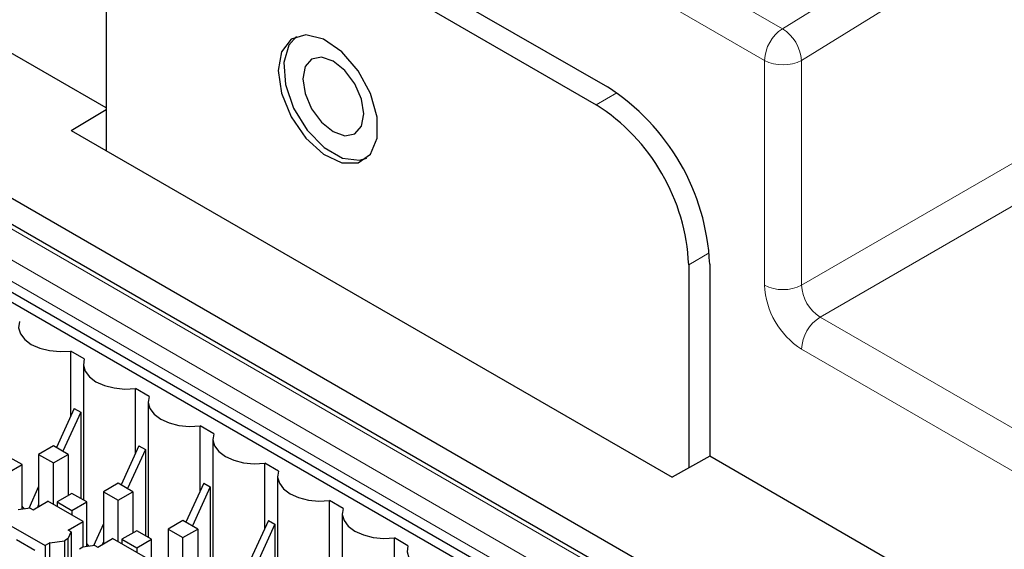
# Paper-space layout 'Blatt2' of a CAD drawing. Header units: millimetres. Extents: x 5 to 418, y 2 to 292.
# Tile 41 of 60: x 70 to 89, y 185 to 195. Entities that reach past the tile are written whole.
import ezdxf

# ---------------------------------------------------------------- set-up
doc = ezdxf.new("R2010")
doc.units = ezdxf.units.MM

psp = doc.layouts.new('Blatt2')

# ---------------------------------------------------------------- linework, layer by layer
at = {"color": 7, "linetype": 'Continuous', "lineweight": 18}
for p, q in [((84.925, 194.719), (120.113, 216.451)), ((120.476, 215.845), (85.291, 194.114)), ((85.291, 189.817), (121, 210.431)), ((121.353, 209.819), (85.645, 189.205)), ((70.429, 203.087), (84.925, 194.719)), ((84.584, 194.114), (70.088, 202.482)), ((84.584, 189.817), (84.584, 194.114)), ((85.291, 194.114), (85.291, 189.817)), ((106.779, 169.769), (65.06, 193.853)), ((81.367, 193.267), (81.759, 193.493)), ((67.99, 191.564), (87.965, 180.033)), ((87.789, 179.73), (67.813, 191.262)), ((83.527, 190.432), (83.134, 190.205)), ((85.645, 189.205), (92.716, 185.123)), ((92.362, 184.51), (85.291, 188.592))]:
    psp.add_line(p, q, dxfattribs=at)
at = {"color": 7, "linetype": 'Continuous', "lineweight": 25}
for p, q in [((73.977, 197.996), (81.579, 193.608)), ((73.765, 197.655), (81.367, 193.267)), ((71.997, 196.634), (71.997, 192.388)), ((71.997, 193.205), (69.888, 194.422)), ((107.282, 170.059), (65.563, 194.143)), ((106.904, 169.781), (65.185, 193.865)), ((71.326, 192.776), (71.997, 193.177)), ((71.326, 192.776), (82.816, 186.143)), ((66.747, 191.48), (86.546, 180.05)), ((87.709, 179.565), (67.81, 191.052)), ((83.134, 190.205), (83.134, 186.32)), ((83.536, 190.218), (83.536, 186.544)), ((71.579, 188.405), (71.32, 188.555)), ((71.32, 187.311), (71.32, 188.555)), ((71.561, 188.306), (71.561, 185.709)), ((72.817, 187.69), (72.557, 187.84)), ((72.557, 186.597), (72.557, 187.84)), ((72.799, 187.592), (72.799, 184.994)), ((71.387, 187.46), (71.047, 186.712)), ((71.511, 187.389), (71.171, 186.64)), ((71.387, 187.46), (71.511, 187.389)), ((71.511, 187.389), (71.511, 185.737)), ((74.054, 186.976), (73.794, 187.126)), ((73.794, 185.882), (73.794, 187.126)), ((70.99, 186.745), (70.707, 186.581)), ((71.273, 186.581), (70.99, 186.745)), ((72.625, 186.746), (72.284, 185.997)), ((72.625, 186.746), (72.749, 186.674)), ((74.036, 186.877), (74.036, 184.28)), ((70.389, 186.385), (70.106, 186.549)), ((70.707, 186.581), (70.99, 186.418)), ((70.707, 186.581), (70.707, 185.581)), ((70.99, 186.418), (71.273, 186.581)), ((71.273, 186.581), (71.273, 185.794)), ((72.749, 186.674), (72.408, 185.926)), ((72.749, 186.674), (72.749, 185.023)), ((83.536, 186.544), (82.816, 186.143)), ((94.094, 180.448), (83.536, 186.544)), ((70.106, 186.222), (70.389, 186.385)), ((70.389, 185.53), (70.389, 186.385)), ((70.99, 185.622), (70.99, 186.418)), ((75.291, 186.262), (75.032, 186.412)), ((75.032, 185.168), (75.032, 186.412)), ((72.227, 186.03), (71.944, 185.867)), ((72.51, 185.867), (72.227, 186.03)), ((73.862, 186.031), (73.522, 185.283)), ((73.862, 186.031), (73.986, 185.96)), ((75.274, 186.163), (75.274, 183.565)), ((70.707, 185.965), (70.517, 185.548)), ((71.343, 185.834), (71.06, 185.671)), ((71.626, 185.671), (71.343, 185.834)), ((71.944, 185.867), (72.227, 185.704)), ((71.944, 185.867), (71.944, 184.867)), ((72.227, 185.704), (72.51, 185.867)), ((72.51, 185.867), (72.51, 185.079)), ((73.986, 185.96), (73.645, 185.212)), ((73.986, 185.96), (73.986, 184.309)), ((70.601, 185.52), (70.884, 185.683)), ((70.707, 185.622), (70.682, 185.567)), ((71.555, 185.296), (70.884, 185.683)), ((71.06, 185.671), (71.343, 185.508)), ((71.06, 185.671), (71.06, 185.581)), ((71.343, 185.508), (71.626, 185.671)), ((71.626, 184.816), (71.626, 185.671)), ((72.227, 184.908), (72.227, 185.704)), ((76.529, 185.547), (76.269, 185.697)), ((76.269, 184.454), (76.269, 185.697)), ((70.545, 185.552), (70.317, 185.52)), ((70.403, 185.532), (70.389, 185.54)), ((70.545, 185.552), (70.601, 185.52)), ((71.343, 185.508), (71.343, 185.418)), ((76.511, 185.449), (76.511, 182.851)), ((70.088, 185.265), (70.83, 184.837)), ((71.272, 185.132), (71.555, 185.296)), ((71.555, 184.805), (71.555, 185.296)), ((71.944, 185.25), (71.755, 184.834)), ((73.465, 185.316), (73.182, 185.153)), ((73.747, 185.153), (73.465, 185.316)), ((75.1, 185.317), (74.759, 184.569)), ((75.224, 185.246), (74.883, 184.497)), ((75.1, 185.317), (75.224, 185.246)), ((75.224, 185.246), (75.224, 183.594)), ((71.328, 185.1), (71.272, 185.132)), ((71.272, 184.969), (71.328, 185.1)), ((71.328, 185.1), (71.328, 184.552)), ((72.581, 185.12), (72.298, 184.957)), ((72.864, 184.957), (72.581, 185.12)), ((73.182, 185.153), (73.465, 184.989)), ((73.182, 185.153), (73.182, 184.153)), ((73.465, 184.989), (73.747, 185.153)), ((73.747, 185.153), (73.747, 184.365)), ((70.636, 184.745), (70.283, 184.949)), ((70.919, 184.888), (70.83, 184.837)), ((70.919, 184.888), (71.202, 184.928)), ((70.919, 182.846), (70.919, 184.888)), ((71.272, 184.969), (71.202, 184.928)), ((71.202, 184.928), (71.202, 182.887)), ((71.272, 182.888), (71.272, 184.969)), ((71.838, 184.806), (72.121, 184.969)), ((71.944, 184.907), (71.92, 184.853)), ((72.793, 184.581), (72.121, 184.969)), ((72.298, 184.957), (72.581, 184.793)), ((72.298, 184.957), (72.298, 184.867)), ((72.581, 184.793), (72.864, 184.957)), ((72.864, 184.101), (72.864, 184.957)), ((73.465, 184.194), (73.465, 184.989)), ((77.766, 184.833), (77.507, 184.983)), ((77.507, 183.739), (77.507, 184.983)), ((70.83, 184.837), (70.83, 182.795)), ((71.554, 184.805), (71.485, 184.765)), ((71.783, 184.838), (71.554, 184.805)), ((71.64, 184.818), (71.626, 184.826)), ((71.783, 184.838), (71.838, 184.806)), ((72.581, 184.793), (72.581, 184.704))]:
    psp.add_line(p, q, dxfattribs=at)
at = {"color": 7, "linetype": 'Continuous', "lineweight": 25, "flags": 128}
for points in [[(75.285, 193.919), (75.35, 193.484), (75.535, 193.033), (75.814, 192.627), (76.152, 192.321), (76.501, 192.157), (76.815, 192.156), (77.052, 192.319), (77.178, 192.624), (77.178, 193.029), (77.052, 193.48), (76.815, 193.916), (76.501, 194.278), (76.152, 194.517), (75.814, 194.601), (75.535, 194.518), (75.35, 194.28), (75.285, 193.919)], [(75.635, 194.57), (75.488, 194.406), (75.392, 194.073), (75.424, 193.653), (75.58, 193.202), (75.838, 192.781), (76.164, 192.447), (76.514, 192.245), (76.84, 192.203), (76.978, 192.243)], [(76.339, 194.099), (76.116, 194.177), (75.926, 194.14), (75.8, 193.994), (75.756, 193.762), (75.8, 193.479), (75.926, 193.187), (76.116, 192.932), (76.339, 192.752), (76.562, 192.674), (76.751, 192.711), (76.878, 192.856), (76.922, 193.089), (76.878, 193.372), (76.751, 193.664), (76.562, 193.919), (76.339, 194.099)], [(70.342, 189.119), (70.324, 189.002), (70.358, 188.885), (70.44, 188.777), (70.565, 188.684), (70.727, 188.611), (70.914, 188.564), (71.116, 188.545), (71.32, 188.555)], [(71.579, 188.405), (71.562, 188.287), (71.595, 188.171), (71.677, 188.063), (71.803, 187.969), (71.964, 187.897), (72.152, 187.85), (72.353, 187.83), (72.557, 187.84)], [(72.817, 187.69), (72.799, 187.573), (72.833, 187.456), (72.915, 187.348), (73.04, 187.255), (73.202, 187.183), (73.389, 187.135), (73.591, 187.116), (73.794, 187.126)], [(74.054, 186.976), (74.037, 186.858), (74.07, 186.742), (74.152, 186.634), (74.278, 186.541), (74.439, 186.468), (74.626, 186.421), (74.828, 186.402), (75.032, 186.412)], [(75.291, 186.262), (75.274, 186.144), (75.308, 186.028), (75.39, 185.92), (75.515, 185.826), (75.677, 185.754), (75.864, 185.707), (76.066, 185.687), (76.269, 185.697)], [(70.389, 185.59), (70.393, 185.584), (70.435, 185.537)], [(76.529, 185.547), (76.512, 185.43), (76.545, 185.313), (76.627, 185.205), (76.753, 185.112), (76.914, 185.04), (77.101, 184.992), (77.303, 184.973), (77.507, 184.983)], [(71.626, 184.875), (71.63, 184.87), (71.672, 184.822)], [(77.766, 184.833), (77.749, 184.715), (77.783, 184.599), (77.865, 184.491), (77.99, 184.398), (78.151, 184.325), (78.339, 184.278), (78.54, 184.259), (78.744, 184.268)]]:
    psp.add_lwpolyline(points, dxfattribs=at)
at = {"color": 7, "linetype": 'Continuous', "lineweight": 18}
for centre, radius, start, end in [((85.355, 194.078), 0.772, 123.85, 177.3048), ((84.501, 194.049), 0.793, 4.6837, 57.6457), ((84.937, 194.796), 0.769, 242.6097, 297.3903), ((86.119, 189.887), 1.537, 182.6055, 237.3945), ((84.937, 190.499), 0.769, 242.6097, 297.3903), ((86.059, 189.852), 0.768, 182.6055, 237.3945), ((86.059, 188.557), 0.768, 122.6055, 177.3945)]:
    psp.add_arc(centre, radius, start, end, dxfattribs=at)
at = {"color": 7, "linetype": 'Continuous', "lineweight": 25}
for centre, radius in [((79.287, 190.025), 4.253), ((79.296, 190.03), 3.842)]:
    psp.add_arc(centre, radius, 2.6055, 57.3945, dxfattribs=at)

doc.saveas('drawing.dxf')
